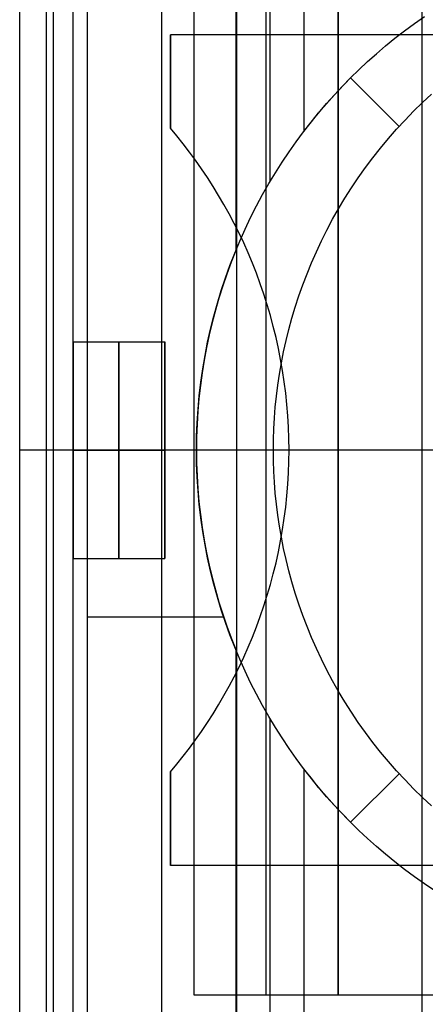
# Model space of a CAD drawing. Header units: millimetres. Extents: x -15 to 7, y 1 to 148.
# Tile 252 of 256: x -4.16 to -2.79, y 93.17 to 96.49. Entities that reach past the tile are written whole.
import ezdxf

# ---------------------------------------------------------------- set-up
doc = ezdxf.new("R2010")
doc.units = ezdxf.units.MM
doc.header["$MEASUREMENT"] = 0
doc.layers.add('Default', color=7, linetype='Continuous', true_color=0x000000)
doc.layers.add('Layer 01', color=7, linetype='Continuous', true_color=0x000000)

msp = doc.modelspace()

# ---------------------------------------------------------------- linework, layer by layer
at = {"layer": 'Default', "color": 7, "true_color": 0xffffff}
for points in [[(-3.4247, 61.9254), (-3.4247, 108.7816)], [(-2.7997, 61.9091), (-2.7997, 97.6641)]]:
    msp.add_lwpolyline(points, dxfattribs=at)
at = {"layer": 'Layer 01'}
for points in [[(-4.1566, 93.1401), (-4.1566, 96.9401)], [(-4.1566, 93.1401), (-4.1566, 96.9401)], [(-4.1566, 93.1401), (-4.1566, 96.9401)], [(-4.0665, 93.1401), (-4.0665, 96.9401)], [(-4.0431, 93.1401), (-4.0431, 96.9401)], [(-3.9765, 93.1401), (-3.9765, 96.9401)], [(-3.9765, 93.1401), (-3.9765, 96.9401)], [(-3.9765, 93.1401), (-3.9765, 96.9401)], [(-3.9296, 96.9401), (-3.9296, 93.1401)], [(-3.6789, 96.9401), (-3.6789, 93.1401)], [(-3.4283, 96.9401), (-3.4283, 95.7123)], [(-3.3133, 96.9401), (-3.3133, 95.9435)], [(-3.1984, 96.9401), (-3.1984, 96.1144)], [(-3.5692, 96.8765), (-3.5692, 93.2037)], [(-3.5692, 96.8765), (-3.5692, 93.2037)], [(-3.5692, 96.8765), (-3.5692, 93.2037)], [(-3.3262, 96.8765), (-3.3262, 93.2037)], [(-3.0832, 93.2037), (-3.0832, 96.8765)], [(-3.0832, 96.8765), (-3.0832, 93.2037)], [(-3.0832, 96.8765), (-3.0832, 93.2037)], [(-2.7567, 93.5546), (-2.7916, 93.5781), (-2.8257, 93.6021), (-2.859, 93.6268), (-2.8914, 93.652), (-2.923, 93.6777), (-2.9538, 93.704), (-2.9837, 93.7307), (-3.0127, 93.7579), (-3.0409, 93.7854), (-3.0684, 93.8136), (-3.0955, 93.8426), (-3.1223, 93.8725), (-3.1485, 93.9032), (-3.1743, 93.9348), (-3.1995, 93.9673), (-3.2242, 94.0006), (-3.2482, 94.0347), (-3.2716, 94.0696), (-3.2944, 94.1053), (-3.3164, 94.1418), (-3.3377, 94.1791), (-3.3582, 94.2171), (-3.3778, 94.2558), (-3.3967, 94.2952), (-3.4146, 94.3353), (-3.4316, 94.3761), (-3.4477, 94.4174), (-3.4628, 94.4594), (-3.477, 94.5018), (-3.49, 94.5448), (-3.5021, 94.5883), (-3.513, 94.6322), (-3.5229, 94.6765), (-3.5317, 94.7212), (-3.5393, 94.7661), (-3.5458, 94.8114), (-3.5511, 94.8568), (-3.5552, 94.9025), (-3.5582, 94.9483), (-3.56, 94.9942), (-3.5606, 95.0401), (-3.56, 95.086), (-3.5582, 95.1319), (-3.5552, 95.1777), (-3.5511, 95.2233), (-3.5458, 95.2688), (-3.5393, 95.3141), (-3.5317, 95.359), (-3.5229, 95.4037), (-3.513, 95.448), (-3.5021, 95.4919), (-3.49, 95.5353), (-3.477, 95.5783), (-3.4628, 95.6208), (-3.4477, 95.6627), (-3.4316, 95.7041), (-3.4146, 95.7448), (-3.3967, 95.7849), (-3.3778, 95.8244), (-3.3582, 95.8631), (-3.3377, 95.9011), (-3.3164, 95.9384), (-3.2944, 95.9749), (-3.2716, 96.0106), (-3.2482, 96.0455), (-3.2242, 96.0796), (-3.1995, 96.1129), (-3.1743, 96.1454), (-3.1485, 96.177), (-3.1223, 96.2077), (-3.0955, 96.2376), (-3.0684, 96.2666), (-3.0409, 96.2948), (-3.0127, 96.3223), (-2.9837, 96.3495), (-2.9538, 96.3762), (-2.923, 96.4024), (-2.8914, 96.4282), (-2.859, 96.4534), (-2.8257, 96.4781), (-2.7916, 96.5021)], [(-2.7567, 93.5546), (-2.7916, 93.5781), (-2.8257, 93.6021), (-2.859, 93.6268), (-2.8914, 93.652), (-2.923, 93.6777), (-2.9538, 93.704), (-2.9837, 93.7307), (-3.0127, 93.7579), (-3.0409, 93.7854), (-3.0684, 93.8136), (-3.0955, 93.8426), (-3.1223, 93.8725), (-3.1485, 93.9032), (-3.1743, 93.9348), (-3.1995, 93.9673), (-3.2242, 94.0006), (-3.2482, 94.0347), (-3.2716, 94.0696), (-3.2944, 94.1053), (-3.3164, 94.1418), (-3.3377, 94.1791), (-3.3582, 94.2171), (-3.3778, 94.2558), (-3.3967, 94.2952), (-3.4146, 94.3353), (-3.4316, 94.3761), (-3.4477, 94.4174), (-3.4628, 94.4594), (-3.477, 94.5018), (-3.49, 94.5448), (-3.5021, 94.5883), (-3.513, 94.6322), (-3.5229, 94.6765), (-3.5317, 94.7212), (-3.5393, 94.7661), (-3.5458, 94.8114), (-3.5511, 94.8568), (-3.5552, 94.9025), (-3.5582, 94.9483), (-3.56, 94.9942), (-3.5606, 95.0401), (-3.56, 95.086), (-3.5582, 95.1319), (-3.5552, 95.1777), (-3.5511, 95.2233), (-3.5458, 95.2688), (-3.5393, 95.3141), (-3.5317, 95.359), (-3.5229, 95.4037), (-3.513, 95.448), (-3.5021, 95.4919), (-3.49, 95.5353), (-3.477, 95.5783), (-3.4628, 95.6208), (-3.4477, 95.6627), (-3.4316, 95.7041), (-3.4146, 95.7448), (-3.3967, 95.7849), (-3.3778, 95.8244), (-3.3582, 95.8631), (-3.3377, 95.9011), (-3.3164, 95.9384), (-3.2944, 95.9749), (-3.2716, 96.0106), (-3.2482, 96.0455), (-3.2242, 96.0796), (-3.1995, 96.1129), (-3.1743, 96.1454), (-3.1485, 96.177), (-3.1223, 96.2077), (-3.0955, 96.2376), (-3.0684, 96.2666), (-3.0409, 96.2948), (-3.0127, 96.3223), (-2.9837, 96.3495), (-2.9538, 96.3762), (-2.923, 96.4024), (-2.8914, 96.4282), (-2.859, 96.4534), (-2.8257, 96.4781), (-2.7916, 96.5021)], [(-3.0409, 96.2948), (-3.0127, 96.3223), (-2.9837, 96.3495), (-2.9538, 96.3762), (-2.923, 96.4024), (-2.8914, 96.4282), (-2.859, 96.4534), (-2.8257, 96.4781), (-2.7916, 96.5021)], [(0.3516, 96.4401), (-3.6484, 96.4401)], [(-3.6484, 96.125), (-3.6484, 96.4401)], [(0.3516, 96.4401), (-3.6484, 96.4401)], [(-3.6484, 96.4401), (-3.6484, 96.125)], [(0.3516, 96.4401), (-3.6484, 96.4401)], [(-3.6484, 96.125), (-3.6484, 96.4401)], [(-3.1984, 96.1144), (-3.1606, 96.1624), (-3.1217, 96.2084), (-3.0817, 96.2525), (-3.0409, 96.2948)], [(-2.8771, 96.131), (-3.0409, 96.2948)], [(-2.7675, 93.8405), (-2.7982, 93.8689), (-2.8282, 93.8981), (-2.8573, 93.9281), (-2.8857, 93.9587), (-2.9133, 93.9901), (-2.94, 94.0222), (-2.9658, 94.0548), (-2.9908, 94.0881), (-3.0148, 94.122), (-3.0379, 94.1563), (-3.0601, 94.1912), (-3.0813, 94.2265), (-3.1015, 94.2622), (-3.1208, 94.2983), (-3.139, 94.3348), (-3.1563, 94.3715), (-3.1725, 94.4084), (-3.1878, 94.4456), (-3.202, 94.483), (-3.2153, 94.5205), (-3.2276, 94.5581), (-3.2388, 94.5957), (-3.2491, 94.6334), (-3.2585, 94.6711), (-3.2668, 94.7087), (-3.2742, 94.7462), (-3.2807, 94.7837), (-3.2862, 94.8209), (-3.2909, 94.8581), (-3.2947, 94.895), (-3.2975, 94.9317), (-3.2996, 94.9681), (-3.3008, 95.0042), (-3.3012, 95.0401), (-3.3008, 95.0759), (-3.2996, 95.1121), (-3.2975, 95.1485), (-3.2947, 95.1852), (-3.2909, 95.2221), (-3.2862, 95.2592), (-3.2807, 95.2965), (-3.2742, 95.334), (-3.2668, 95.3715), (-3.2585, 95.4091), (-3.2491, 95.4468), (-3.2388, 95.4845), (-3.2276, 95.5221), (-3.2153, 95.5597), (-3.202, 95.5972), (-3.1878, 95.6346), (-3.1725, 95.6718), (-3.1563, 95.7087), (-3.139, 95.7454), (-3.1208, 95.7819), (-3.1015, 95.818), (-3.0813, 95.8537), (-3.0601, 95.889), (-3.0379, 95.9238), (-3.0148, 95.9582), (-2.9908, 95.9921), (-2.9658, 96.0253), (-2.94, 96.058), (-2.9133, 96.0901), (-2.8857, 96.1215), (-2.8573, 96.1521), (-2.8282, 96.1821), (-2.7982, 96.2113), (-2.7675, 96.2396)], [(-3.6484, 93.9552), (-3.6266, 93.9813), (-3.6052, 94.008), (-3.5841, 94.0354), (-3.5635, 94.0634), (-3.5434, 94.092), (-3.5237, 94.1213), (-3.5045, 94.1511), (-3.4859, 94.1815), (-3.4678, 94.2125), (-3.4503, 94.244), (-3.4333, 94.2761), (-3.417, 94.3087), (-3.4013, 94.3419), (-3.3863, 94.3755), (-3.372, 94.4096), (-3.3584, 94.4442), (-3.3454, 94.4792), (-3.3333, 94.5146), (-3.3219, 94.5505), (-3.3112, 94.5866), (-3.3014, 94.6232), (-3.2923, 94.66), (-3.2841, 94.6972), (-3.2767, 94.7346), (-3.2701, 94.7723), (-3.2644, 94.8101), (-3.2596, 94.8482), (-3.2556, 94.8864), (-3.2525, 94.9247), (-3.2503, 94.9631), (-3.249, 95.0016), (-3.2485, 95.0401), (-3.249, 95.0786), (-3.2503, 95.1171), (-3.2525, 95.1555), (-3.2556, 95.1938), (-3.2596, 95.232), (-3.2644, 95.2701), (-3.2701, 95.3079), (-3.2767, 95.3456), (-3.2841, 95.383), (-3.2923, 95.4201), (-3.3014, 95.457), (-3.3112, 95.4935), (-3.3219, 95.5297), (-3.3333, 95.5656), (-3.3454, 95.601), (-3.3584, 95.636), (-3.372, 95.6706), (-3.3863, 95.7047), (-3.4013, 95.7383), (-3.417, 95.7715), (-3.4333, 95.8041), (-3.4503, 95.8362), (-3.4678, 95.8677), (-3.4859, 95.8987), (-3.5045, 95.9291), (-3.5237, 95.9589), (-3.5434, 95.9882), (-3.5635, 96.0168), (-3.5841, 96.0448), (-3.6052, 96.0721), (-3.6266, 96.0989), (-3.6484, 96.125)], [(-3.6484, 93.9552), (-3.6266, 93.9813), (-3.6052, 94.008), (-3.5841, 94.0354), (-3.5635, 94.0634), (-3.5434, 94.092), (-3.5237, 94.1213), (-3.5045, 94.1511), (-3.4859, 94.1815), (-3.4678, 94.2125), (-3.4503, 94.244), (-3.4333, 94.2761), (-3.417, 94.3087), (-3.4013, 94.3419), (-3.3863, 94.3755), (-3.372, 94.4096), (-3.3584, 94.4442), (-3.3454, 94.4792), (-3.3333, 94.5146), (-3.3219, 94.5505), (-3.3112, 94.5866), (-3.3014, 94.6232), (-3.2923, 94.66), (-3.2841, 94.6972), (-3.2767, 94.7346), (-3.2701, 94.7723), (-3.2644, 94.8101), (-3.2596, 94.8482), (-3.2556, 94.8864), (-3.2525, 94.9247), (-3.2503, 94.9631), (-3.249, 95.0016), (-3.2485, 95.0401), (-3.249, 95.0786), (-3.2503, 95.1171), (-3.2525, 95.1555), (-3.2556, 95.1938), (-3.2596, 95.232), (-3.2644, 95.2701), (-3.2701, 95.3079), (-3.2767, 95.3456), (-3.2841, 95.383), (-3.2923, 95.4201), (-3.3014, 95.457), (-3.3112, 95.4935), (-3.3219, 95.5297), (-3.3333, 95.5656), (-3.3454, 95.601), (-3.3584, 95.636), (-3.372, 95.6706), (-3.3863, 95.7047), (-3.4013, 95.7383), (-3.417, 95.7715), (-3.4333, 95.8041), (-3.4503, 95.8362), (-3.4678, 95.8677), (-3.4859, 95.8987), (-3.5045, 95.9291), (-3.5237, 95.9589), (-3.5434, 95.9882), (-3.5635, 96.0168), (-3.5841, 96.0448), (-3.6052, 96.0721), (-3.6266, 96.0989), (-3.6484, 96.125)], [(-3.6484, 93.9552), (-3.6266, 93.9813), (-3.6052, 94.008), (-3.5841, 94.0354), (-3.5635, 94.0634), (-3.5434, 94.092), (-3.5237, 94.1213), (-3.5045, 94.1511), (-3.4859, 94.1815), (-3.4678, 94.2125), (-3.4503, 94.244), (-3.4333, 94.2761), (-3.417, 94.3087), (-3.4013, 94.3419), (-3.3863, 94.3755), (-3.372, 94.4096), (-3.3584, 94.4442), (-3.3454, 94.4792), (-3.3333, 94.5146), (-3.3219, 94.5505), (-3.3112, 94.5866), (-3.3014, 94.6232), (-3.2923, 94.66), (-3.2841, 94.6972), (-3.2767, 94.7346), (-3.2701, 94.7723), (-3.2644, 94.8101), (-3.2596, 94.8482), (-3.2556, 94.8864), (-3.2525, 94.9247), (-3.2503, 94.9631), (-3.249, 95.0016), (-3.2485, 95.0401), (-3.249, 95.0786), (-3.2503, 95.1171), (-3.2525, 95.1555), (-3.2556, 95.1938), (-3.2596, 95.232), (-3.2644, 95.2701), (-3.2701, 95.3079), (-3.2767, 95.3456), (-3.2841, 95.383), (-3.2923, 95.4201), (-3.3014, 95.457), (-3.3112, 95.4935), (-3.3219, 95.5297), (-3.3333, 95.5656), (-3.3454, 95.601), (-3.3584, 95.636), (-3.372, 95.6706), (-3.3863, 95.7047), (-3.4013, 95.7383), (-3.417, 95.7715), (-3.4333, 95.8041), (-3.4503, 95.8362), (-3.4678, 95.8677), (-3.4859, 95.8987), (-3.5045, 95.9291), (-3.5237, 95.9589), (-3.5434, 95.9882), (-3.5635, 96.0168), (-3.5841, 96.0448), (-3.6052, 96.0721), (-3.6266, 96.0989), (-3.6484, 96.125)], [(-3.4283, 95.7123), (-3.4438, 95.6731), (-3.4584, 95.6334), (-3.4721, 95.5932), (-3.4849, 95.5526), (-3.4968, 95.5115), (-3.5077, 95.47), (-3.5176, 95.4281), (-3.5266, 95.3858), (-3.5345, 95.3433), (-3.5414, 95.3005), (-3.5472, 95.2575), (-3.552, 95.2142), (-3.5557, 95.1708), (-3.5584, 95.1273), (-3.56, 95.0837), (-3.5606, 95.0401), (-3.56, 94.9965), (-3.5584, 94.9529), (-3.5557, 94.9094), (-3.552, 94.866), (-3.5472, 94.8227), (-3.5414, 94.7797), (-3.5345, 94.7369), (-3.5266, 94.6943), (-3.5176, 94.6521), (-3.5077, 94.6102), (-3.4968, 94.5687), (-3.4849, 94.5276), (-3.4721, 94.4869), (-3.4584, 94.4468), (-3.4438, 94.4071), (-3.4283, 94.3679)], [(-3.9765, 94.6751), (-3.9765, 95.4051)], [(-3.9765, 95.4051), (-3.9765, 94.6751)], [(-3.9765, 95.4051), (-3.6675, 95.4051)], [(-3.9765, 95.4051), (-3.6675, 95.4051)], [(-3.9765, 95.4051), (-3.6675, 95.4051)], [(-3.822, 94.6751), (-3.822, 95.4051)], [(-3.822, 95.4051), (-3.822, 94.6751)], [(-3.6675, 94.6751), (-3.6675, 95.4051)], [(-3.6675, 95.4051), (-3.6675, 94.6751)], [(-3.6675, 94.6751), (-3.6675, 95.4051)], [(-3.9765, 95.0401), (-4.1566, 95.0401)], [(-3.2485, 95.0401), (-3.9765, 95.0401)], [(-3.9765, 95.0401), (-3.6675, 95.0401)], [(-3.9765, 95.0401), (-3.6675, 95.0401)], [(0.2355, 95.0401), (-3.5692, 95.0401)], [(-3.0832, 95.0401), (-3.5692, 95.0401)], [(-2.7862, 95.0401), (-3.3012, 95.0401)], [(-2.7862, 95.0401), (-3.2485, 95.0401)], [(-0.3386, 95.0401), (-3.0832, 95.0401)], [(-3.9765, 94.6751), (-3.6675, 94.6751)], [(-3.9765, 94.6751), (-3.6675, 94.6751)], [(-3.9765, 94.6751), (-3.6675, 94.6751)], [(-3.9296, 94.4778), (-3.4691, 94.4778)], [(-3.4283, 94.3679), (-3.4283, 93.1401)], [(-3.3133, 94.1366), (-3.3133, 93.1401)], [(-2.7567, 93.5546), (-2.7916, 93.5781), (-2.8257, 93.6021), (-2.859, 93.6268), (-2.8914, 93.652), (-2.923, 93.6777), (-2.9538, 93.704), (-2.9837, 93.7307), (-3.0127, 93.7579), (-3.0409, 93.7854), (-3.0817, 93.8276), (-3.1217, 93.8718), (-3.1606, 93.9178), (-3.1984, 93.9658)], [(-3.1984, 93.9658), (-3.1984, 93.1401)], [(-3.6484, 93.6401), (-3.6484, 93.9552)], [(-3.6484, 93.9552), (-3.6484, 93.6401)], [(-3.6484, 93.6401), (-3.6484, 93.9552)], [(-3.0409, 93.7854), (-2.8771, 93.9492)], [(0.3516, 93.6401), (-3.6484, 93.6401)], [(0.3516, 93.6401), (-3.6484, 93.6401)], [(0.3516, 93.6401), (-3.6484, 93.6401)], [(-3.5692, 93.2037), (0.2355, 93.2037)], [(-3.5692, 93.2037), (-3.0832, 93.2037)], [(-3.5692, 93.2037), (-3.0832, 93.2037)], [(-3.0832, 93.2037), (-0.3386, 93.2037)]]:
    msp.add_lwpolyline(points, dxfattribs=at)
at = {"layer": 'Layer 01', "extrusion": (1, 0, 0)}
for points in [[(96.4401, -29.3159), (96.4401, -21.838)], [(96.2948, -8.9756), (96.2948, -17.7336)], [(96.125, -29.3159), (96.125, -21.838)], [(95.4051, -21.1939), (95.4051, -20.4639)], [(95.4051, -21.1939), (95.4051, -20.4639)], [(95.4051, -21.1939), (95.4051, -20.4639)], [(95.0401, -16.838), (95.0401, -9.338)], [(95.0401, -21.838), (95.0401, -21.1939)], [(95.0401, -20.4639), (95.0401, -16.838)], [(95.0401, -21.1939), (95.0401, -20.4639)], [(95.0401, -18.0229), (95.0401, -11.9836)], [(94.9993, -17.7456), (94.9993, -11.9836)], [(94.6751, -20.4639), (94.6751, -21.1939)], [(94.6751, -20.4639), (94.6751, -21.1939)], [(94.6751, -20.4639), (94.6751, -21.1939)], [(93.9552, -21.838), (93.9552, -29.3159)], [(93.7854, -8.9756), (93.7854, -17.7336)], [(93.6401, -29.3159), (93.6401, -21.838)], [(93.2037, -18.0229), (93.2037, -11.9836)], [(93.2037, -17.7456), (93.2037, -11.9836)]]:
    msp.add_lwpolyline(points, dxfattribs=at)
at = {"layer": 'Layer 01', "extrusion": (0.844189, -2.32788e-13, -0.536046)}
msp.add_lwpolyline([(96.1144, -9.2915), (96.0742, -9.347), (96.0323, -9.4014), (95.9887, -9.4545), (95.9435, -9.506), (95.9168, -9.535), (95.8894, -9.5634), (95.8614, -9.5913), (95.8328, -9.6185), (95.8036, -9.6451), (95.7738, -9.671), (95.7433, -9.6962), (95.7123, -9.7205)], dxfattribs=at)
at = {"layer": 'Layer 01', "extrusion": (0, 1, 0)}
msp.add_lwpolyline([(4.1566, -9.3379), (3.9296, -9.3377)], dxfattribs=at)
at = {"layer": 'Layer 01', "extrusion": (0.844189, 1.70359e-13, -0.536046)}
msp.add_lwpolyline([(94.3679, -9.7205), (94.3369, -9.6962), (94.3064, -9.671), (94.2766, -9.6451), (94.2474, -9.6185), (94.2188, -9.5913), (94.1908, -9.5634), (94.1634, -9.535), (94.1366, -9.506), (94.0915, -9.4545), (94.0479, -9.4014), (94.006, -9.347), (93.9658, -9.2915)], dxfattribs=at)

doc.saveas('drawing.dxf')
